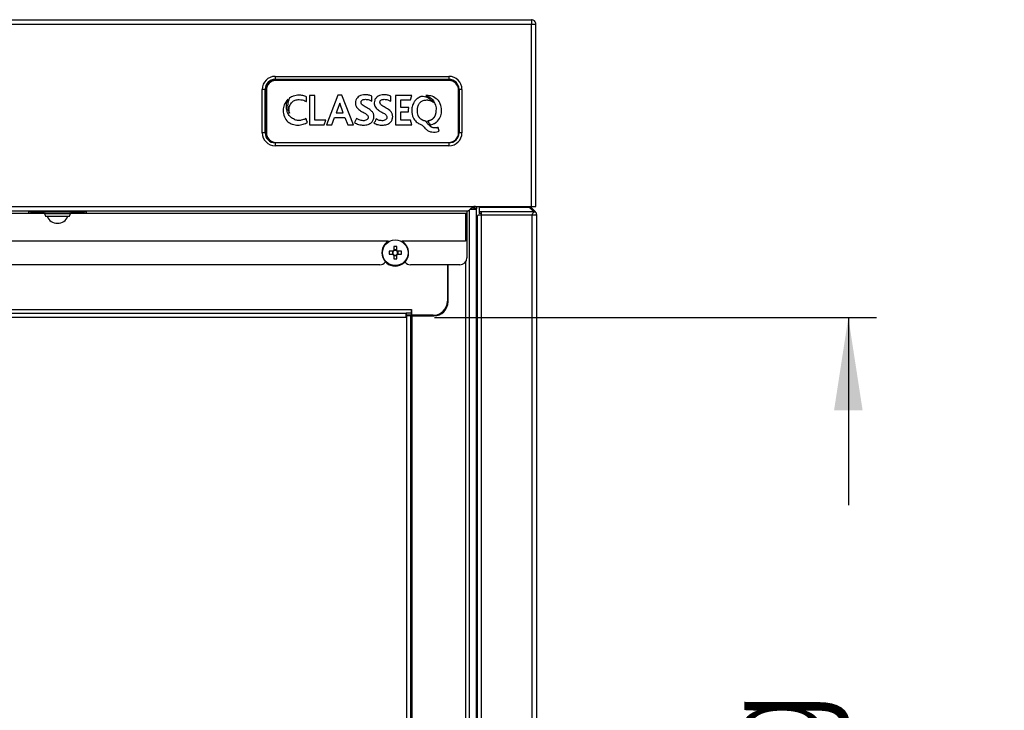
# Model space of a CAD drawing. Header units: millimetres. Extents: x 0 to 4200, y 0 to 2970.
# Tile 26 of 75: x 1885 to 2235, y 1149 to 1394. Entities that reach past the tile are written whole.
import ezdxf

# ---------------------------------------------------------------- set-up
doc = ezdxf.new("R2010")
doc.units = ezdxf.units.MM
doc.header["$LTSCALE"] = 10
doc.layers.add('DIMENSION', color=8, linetype='Continuous')
doc.styles.add('SLDTEXTSTYLE1', font='TXT', dxfattribs={"width": 0.75})
doc.dimstyles.new('SLDDIMSTYLE0', dxfattribs={"dimtxt": 35, "dimasz": 33.02, "dimexe": 0, "dimexo": 0.0625, "dimgap": 8.75, "dimtad": 0, "dimdec": 0, "dimrnd": 1e-09, "dimzin": 12, "dimdsep": 46, "dimtxsty": 'SLDTEXTSTYLE1', "dimsah": 1, "dimcen": 0.09, "dimadec": 0, "dimazin": 3, "dimtfac": 1, "dimtdec": 0, "dimtofl": 0, "dimtmove": 0, "dimatfit": 3, "dimfxl": 1, "dimfrac": 2, "dimtolj": 1, "dimtzin": 12, "dimarcsym": 0})

# ---------------------------------------------------------------- blocks, each defined once
blk = doc.blocks.new('_D')
at = {"layer": 'DIMENSION'}
for p, q in [((2032.74, 1288.35), (2189.84, 1288.35)), ((2179.84, 1288.35), (2179.84, 1221.59)), ((2179.84, 939.42), (2179.84, 1021.26)), ((2050.79, 939.42), (2189.84, 939.42))]:
    blk.add_line(p, q, dxfattribs=at)
for points in [[(2179.84, 1288.35), (2174.76, 1255.33), (2184.92, 1255.33)], [(2179.84, 939.42), (2184.92, 972.44), (2174.76, 972.44)]]:
    blk.add_solid(points, dxfattribs=at)
at = {"layer": 'DIMENSION', "char_height": 35, "attachment_point": 1, "rotation": 90, "style": 'SLDTEXTSTYLE1'}
for s, insert in [('Opening', (2134.72, 1021.26)), ('349', (2190.28, 1082.63))]:
    blk.add_mtext(s, dxfattribs=dict(at, insert=insert))

msp = doc.modelspace()

# ---------------------------------------------------------------- linework, layer by layer
at = {"color": 7, "linetype": 'Continuous', "lineweight": 25}
for p, q in [((1470.386, 1394.304), (2067.186, 1394.304)), ((1470.386, 1392.704), (2067.186, 1392.704)), ((2067.186, 1394.304), (2067.186, 1392.704)), ((2067.186, 1327.904), (2067.186, 1392.704)), ((2068.786, 1392.704), (2068.786, 1392.684)), ((2068.786, 1327.904), (2068.786, 1392.684)), ((1976.161, 1374.137), (2037.911, 1374.137)), ((1976.161, 1374.137), (1976.161, 1373.095)), ((1976.161, 1373.095), (2037.911, 1373.095)), ((1976.161, 1373.095), (1976.161, 1372.811)), ((2037.911, 1372.811), (1976.161, 1372.811)), ((2037.911, 1372.679), (1976.411, 1372.679)), ((2037.911, 1374.137), (2037.911, 1373.095)), ((2037.911, 1373.095), (2037.911, 1372.811)), ((1971.553, 1354.079), (1971.553, 1369.529)), ((1972.595, 1369.529), (1971.553, 1369.529)), ((1972.595, 1354.079), (1972.595, 1369.529)), ((1972.879, 1369.529), (1972.595, 1369.529)), ((1972.879, 1369.529), (1972.879, 1354.079)), ((1973.011, 1369.279), (1973.011, 1354.079)), ((2041.477, 1369.529), (2041.302, 1369.529)), ((2041.311, 1354.079), (2041.311, 1369.279)), ((2042.519, 1369.529), (2041.477, 1369.529)), ((2041.477, 1369.529), (2041.477, 1354.079)), ((2042.519, 1369.529), (2042.519, 1354.079)), ((1981.265, 1366.478), (1981.257, 1366.465)), ((1987.303, 1365.193), (1987.319, 1366.887)), ((1987.303, 1365.15), (1987.303, 1365.193)), ((1990.216, 1367.361), (1988.305, 1367.361)), ((1988.305, 1367.361), (1988.305, 1356.956)), ((1990.216, 1358.567), (1990.216, 1367.361)), ((1998.441, 1367.408), (1994.399, 1356.956)), ((1999.831, 1367.408), (1998.441, 1367.408)), ((2004.015, 1356.956), (1999.831, 1367.408)), ((2018.93, 1367.361), (2018.93, 1356.956)), ((2024.725, 1367.361), (2018.93, 1367.361)), ((2020.841, 1365.766), (2024.204, 1365.766)), ((2020.841, 1363.066), (2020.841, 1365.766)), ((2024.204, 1365.766), (2024.725, 1367.361)), ((2027.548, 1366.809), (2027.531, 1366.801)), ((2028.07, 1367.024), (2028.07, 1367.024)), ((1999.112, 1364.558), (1997.825, 1361.124)), ((2000.352, 1361.124), (1999.112, 1364.558)), ((2023.632, 1363.066), (2020.841, 1363.066)), ((2020.841, 1361.472), (2023.577, 1361.472)), ((2020.841, 1358.551), (2020.841, 1361.472)), ((1987.226, 1358.771), (1987.082, 1359.151)), ((1987.307, 1358.556), (1987.226, 1358.771)), ((1987.603, 1357.777), (1987.307, 1358.556)), ((1994.137, 1358.567), (1990.216, 1358.567)), ((1993.514, 1356.956), (1994.137, 1358.567)), ((1996.278, 1356.956), (1997.241, 1359.561)), ((1997.241, 1359.561), (2000.952, 1359.561)), ((1997.825, 1361.124), (2000.352, 1361.124)), ((2000.952, 1359.561), (2001.978, 1356.956)), ((2005.065, 1359.157), (2004.281, 1357.734)), ((2024.204, 1358.551), (2020.841, 1358.551)), ((2024.725, 1356.956), (2024.204, 1358.551)), ((2028.807, 1358.436), (2028.785, 1358.444)), ((1988.305, 1356.956), (1993.514, 1356.956)), ((1994.399, 1356.956), (1996.278, 1356.956)), ((2001.978, 1356.956), (2004.015, 1356.956)), ((2018.93, 1356.956), (2024.725, 1356.956)), ((2031.449, 1356.862), (2031.464, 1356.85)), ((2031.464, 1356.85), (2031.476, 1356.853)), ((2033.185, 1355.804), (2033.182, 1355.804)), ((2034.031, 1355.98), (2033.999, 1355.97)), ((2034.457, 1354.669), (2034.031, 1355.98)), ((1972.595, 1354.079), (1971.553, 1354.079)), ((1972.879, 1354.079), (1972.595, 1354.079)), ((2041.477, 1354.079), (2041.311, 1354.079)), ((2042.519, 1354.079), (2041.477, 1354.079)), ((1976.161, 1350.688), (1976.161, 1350.513)), ((1976.161, 1350.513), (1976.161, 1349.471)), ((2037.911, 1350.513), (1976.161, 1350.513)), ((2037.911, 1349.471), (1976.161, 1349.471)), ((1976.411, 1350.679), (2037.911, 1350.679)), ((2037.911, 1350.679), (2037.911, 1350.513)), ((2037.911, 1350.513), (2037.911, 1349.471)), ((1490.286, 1327.904), (2047.286, 1327.904)), ((1492.855, 1326.304), (2044.717, 1326.304)), ((1888.536, 1326.304), (1888.536, 1325.504)), ((1888.836, 1326.304), (1889.286, 1325.854)), ((1893.518, 1326.354), (1894.543, 1325.854)), ((1903.029, 1325.854), (1904.054, 1326.354)), ((1908.286, 1325.854), (1908.736, 1326.304)), ((1909.036, 1325.504), (1909.036, 1326.304)), ((2044.286, 1326.058), (2044.532, 1326.304)), ((2044.286, 1326.304), (2044.286, 1325.504)), ((2045.186, 906.058), (2045.186, 1326.624)), ((2045.499, 1326.958), (2047.356, 1326.958)), ((2046.836, 1327.354), (2045.954, 1327.354)), ((2045.986, 1326.958), (2045.986, 1327.354)), ((2046.786, 1327.354), (2046.786, 1326.958)), ((2046.836, 1327.354), (2046.836, 1327.823)), ((2046.886, 1327.758), (2047.686, 1327.758)), ((2046.886, 1327.758), (2046.886, 1327.183)), ((2046.886, 1327.183), (2047.686, 1327.183)), ((2047.286, 1327.904), (2067.186, 1327.904)), ((2047.686, 1327.904), (2047.686, 1327.758)), ((2047.686, 1327.758), (2047.686, 1327.183)), ((2047.686, 906.058), (2047.686, 1327.183)), ((2048.586, 1327.904), (2048.586, 1327.448)), ((2048.586, 1327.448), (2048.586, 1325.951)), ((2066.541, 1327.448), (2048.586, 1327.448)), ((2068.038, 1325.951), (2066.541, 1327.448)), ((2067.12, 1327.448), (2066.83, 1327.159)), ((2067.12, 1327.448), (2068.617, 1325.951)), ((2067.186, 1327.904), (2068.786, 1327.904)), ((1570.286, 1325.504), (1894.04, 1325.504)), ((1888.536, 1326.054), (1889.086, 1326.054)), ((1894.543, 1325.854), (1889.286, 1325.854)), ((1893.69, 1325.854), (1894.161, 1325.383)), ((1894.161, 1325.383), (1894.161, 1325.309)), ((1894.161, 1325.383), (1903.411, 1325.383)), ((1894.161, 1325.309), (1894.538, 1324.383)), ((1894.161, 1325.309), (1903.411, 1325.309)), ((1894.538, 1324.383), (1903.034, 1324.383)), ((1903.029, 1325.854), (1894.543, 1325.854)), ((1908.286, 1325.854), (1903.029, 1325.854)), ((1903.034, 1324.383), (1903.411, 1325.309)), ((1903.411, 1325.383), (1903.882, 1325.854)), ((1903.411, 1325.309), (1903.411, 1325.383)), ((1903.532, 1325.504), (2043.786, 1325.504)), ((1908.486, 1326.054), (1909.036, 1326.054)), ((2043.786, 1325.504), (2043.786, 1315.504)), ((2043.786, 1325.504), (2044.286, 1325.504)), ((2044.286, 1325.504), (2044.286, 1309.604)), ((2048.086, 603.558), (2048.086, 1324.575)), ((2049.386, 1324.82), (2048.467, 1324.82)), ((2049.386, 1325.951), (2048.586, 1325.951)), ((2048.586, 1325.951), (2048.586, 1325.386)), ((2049.386, 1325.386), (2048.586, 1325.386)), ((2049.386, 1325.951), (2049.386, 1324.82)), ((2068.038, 1325.951), (2049.386, 1325.951)), ((2049.386, 1324.82), (2049.386, 604.108)), ((2067.486, 1324.82), (2049.386, 1324.82)), ((2067.486, 604.108), (2067.486, 1324.82)), ((2068.038, 1325.951), (2068.617, 1325.951)), ((2069.086, 604.108), (2069.086, 1324.82)), ((2016.436, 1315.504), (1521.076, 1315.504)), ((2018.3, 1313.593), (2018.3, 1312.305)), ((2019.33, 1312.388), (2018.3, 1312.388)), ((2019.33, 1312.305), (2019.33, 1313.593)), ((2043.786, 1315.504), (2021.194, 1315.504)), ((2048.086, 1315.169), (2047.686, 1315.156)), ((2017.914, 1311.919), (2016.626, 1311.919)), ((2016.626, 1310.889), (2017.914, 1310.889)), ((2017.831, 1311.919), (2017.831, 1310.889)), ((2018.3, 1310.503), (2018.3, 1309.215)), ((2018.3, 1310.42), (2019.33, 1310.42)), ((2019.33, 1309.215), (2019.33, 1310.503)), ((2021.004, 1311.919), (2019.716, 1311.919)), ((2019.716, 1310.889), (2021.004, 1310.889)), ((2019.799, 1310.889), (2019.799, 1311.919)), ((2013.286, 1307.104), (1524.286, 1307.104)), ((2041.786, 1307.104), (2024.286, 1307.104)), ((2037.336, 1307.104), (2037.336, 1294.154)), ((2037.586, 1293.958), (2037.586, 1307.104)), ((2043.886, 1085.241), (2043.886, 1308.248)), ((1513.036, 1291.254), (2024.536, 1291.254)), ((2024.536, 1289.954), (2024.536, 1291.254)), ((2024.536, 1291.254), (2024.538, 1291.254)), ((2024.538, 1291.254), (2024.538, 1289.154)), ((1514.836, 1289.954), (2022.736, 1289.954)), ((2022.736, 1288.35), (1514.836, 1288.35)), ((2022.736, 1288.35), (2022.736, 1289.954)), ((2022.736, 1289.954), (2022.738, 1289.954)), ((2022.736, 1289.154), (2022.738, 1289.154)), ((2022.738, 1289.954), (2022.738, 1289.154)), ((2024.536, 1289.954), (2022.738, 1289.954)), ((2024.536, 1289.154), (2022.738, 1289.154)), ((2024.39, 1288.958), (2022.786, 1288.958)), ((2022.786, 1288.958), (2022.786, 939.419)), ((2024.39, 939.419), (2024.39, 1288.958)), ((2024.39, 1288.958), (2024.886, 1288.958)), ((2024.536, 1289.154), (2024.536, 1289.954)), ((2032.336, 1289.154), (2024.538, 1289.154)), ((2024.886, 1288.958), (2032.586, 1288.958)), ((2024.886, 939.419), (2024.886, 1288.958)), ((2028.986, 1289.154), (2028.986, 1288.958)), ((2030.586, 1288.958), (2030.586, 1289.154))]:
    msp.add_line(p, q, dxfattribs=at)
at = {"color": 7, "linetype": 'Continuous', "lineweight": 25, "flags": 128}
msp.add_lwpolyline([(2067.927, 1327.904), (2067.984, 1327.902), (2068.041, 1327.904)], dxfattribs=at)
at = {"color": 7, "linetype": 'Continuous', "lineweight": 25}
msp.add_circle((2018.815, 1311.404), 4.556, dxfattribs=at)
for centre, radius, start, end in [((1976.161, 1369.529), 4.608, 90, 180), ((1976.161, 1369.529), 3.566, 90, 180), ((1976.161, 1369.529), 3.282, 90, 180), ((1976.411, 1369.279), 3.4, 90, 180), ((2037.911, 1369.529), 4.608, 0, 90), ((2037.911, 1369.529), 3.566, 0, 90), ((2037.911, 1369.529), 3.282, 26.2132, 90), ((2037.911, 1369.279), 3.4, 0, 90), ((2029.716, 1361.075), 2.79, 243.92276, 244.61157), ((2029.883, 1361.477), 3.226, 250.49866, 255.88649), ((2029.976, 1361.967), 3.725, 261.53577, 266.70079), ((2033.398, 1360.674), 0.281, 163.93106, 165.27436), ((2032.85, 1359.591), 3.801, 281.47232, 284.58779), ((1976.161, 1354.079), 4.608, 180, 270), ((1976.161, 1354.079), 3.566, 180, 270), ((1976.161, 1354.079), 3.282, 180, 243.79533), ((1976.411, 1354.079), 3.4, 180, 270), ((2037.911, 1354.079), 4.608, 270, 0), ((2037.911, 1354.079), 3.566, 270, 0), ((2037.911, 1354.079), 3.4, 270, 0), ((2067.686, 1328.014), 0.8, 180, 225), ((1898.786, 1325.883), 4, 202.02431, 337.97569), ((2018.815, 1311.404), 4.75, 120.32698, 0), ((2018.815, 1311.404), 1.038, 119.74942, 150.25058), ((2018.815, 1295.993), 17.608, 88.32395, 91.67605), ((2018.815, 1311.404), 0.851, 52.7589, 127.2411), ((2018.815, 1311.404), 1.038, 29.74942, 60.25058), ((2018.815, 1311.404), 4.75, 0, 59.67302), ((2034.226, 1311.404), 17.608, 178.32395, 181.67605), ((2018.815, 1311.404), 1.038, 209.74942, 240.25058), ((2018.815, 1311.404), 0.851, 142.7589, 217.2411), ((2018.815, 1311.404), 0.851, 127.2411, 142.7589), ((2018.815, 1311.404), 0.851, 217.2411, 232.7589), ((2018.815, 1311.404), 0.851, 232.7589, 307.2411), ((2018.815, 1326.815), 17.608, 268.32395, 271.67605), ((2018.815, 1311.404), 0.851, 37.2411, 52.7589), ((2018.815, 1311.404), 1.038, 299.74942, 330.25058), ((2018.815, 1311.404), 0.851, 307.2411, 322.7589), ((2018.815, 1311.404), 0.851, 322.7589, 37.2411), ((2003.404, 1311.404), 17.608, 358.32395, 1.67605), ((2041.786, 1309.604), 2.5, 270, 0), ((2013.286, 1309.604), 2.5, 270, 325.03244), ((2024.286, 1309.604), 2.5, 215.95176, 270), ((2032.336, 1294.154), 5, 270, 0), ((2032.586, 1293.958), 5, 270, 360)]:
    msp.add_arc(centre, radius, start, end, dxfattribs=at)
msp.add_ellipse((2067.672, 1328.014), major_axis=(1.6, 0), ratio=0.5, start_param=3.1415874, end_param=3.9269908, dxfattribs=at)
for points in [[(2068.786, 1392.704), (2068.762, 1392.914), (2068.714, 1393.333), (2068.344, 1393.862), (2067.815, 1394.232), (2067.396, 1394.28), (2067.186, 1394.304)], [(2067.186, 1392.704), (2067.396, 1392.702), (2067.815, 1392.699), (2068.344, 1392.694), (2068.714, 1392.689), (2068.762, 1392.686), (2068.786, 1392.684)], [(2048.467, 1324.82), (2048.41, 1324.8), (2048.296, 1324.759), (2048.178, 1324.697), (2048.1, 1324.636), (2048.091, 1324.595), (2048.086, 1324.575)], [(2067.486, 1324.82), (2067.578, 1325.032), (2067.762, 1325.456), (2067.946, 1325.786), (2068.038, 1325.951)], [(2069.086, 1324.82), (2069.062, 1324.82), (2069.014, 1324.82), (2068.644, 1324.82), (2068.115, 1324.82), (2067.696, 1324.82), (2067.486, 1324.82)], [(2069.086, 1324.82), (2069.064, 1325.032), (2069.021, 1325.456), (2068.752, 1325.786), (2068.617, 1325.951)]]:
    msp.add_open_spline(points, degree=3, dxfattribs=at)
for points, knots in [([(1980.635, 1365.982), (1980.113, 1365.35), (1979.163, 1364.2), (1979.039, 1362.722), (1978.983, 1362.056)], [0, 0, 0, 0, 0.5491279, 1, 1, 1, 1]), ([(1980.125, 1363.615), (1980.152, 1364.083), (1980.2, 1364.901), (1980.505, 1365.658), (1980.635, 1365.982)], [0, 0, 0, 0, 0.5724461, 1, 1, 1, 1]), ([(1981.257, 1366.465), (1981.039, 1365.988), (1980.645, 1365.125), (1980.598, 1364.18), (1980.577, 1363.758)], [0, 0, 0, 0, 0.5526565, 1, 1, 1, 1]), ([(1981.051, 1362.182), (1981.101, 1362.716), (1981.199, 1363.76), (1982.047, 1365.018), (1983.279, 1365.777), (1984.182, 1365.852), (1984.666, 1365.892)], [0, 0, 0, 0, 0.2740232, 0.5365334, 0.7518377, 1, 1, 1, 1]), ([(1984.619, 1367.456), (1983.923, 1367.405), (1982.728, 1367.319), (1981.696, 1366.726), (1981.265, 1366.478)], [0, 0, 0, 0, 0.58281626, 1, 1, 1, 1]), ([(1987.319, 1366.887), (1986.88, 1367.064), (1986.013, 1367.413), (1985.079, 1367.441), (1984.619, 1367.456)], [0, 0, 0, 0, 0.50666258, 1, 1, 1, 1]), ([(1984.666, 1365.892), (1985.065, 1365.871), (1985.78, 1365.833), (1986.442, 1365.566), (1986.736, 1365.448)], [0, 0, 0, 0, 0.5570477, 1, 1, 1, 1]), ([(1986.736, 1365.448), (1986.843, 1365.397), (1987.036, 1365.306), (1987.22, 1365.199), (1987.303, 1365.15)], [0, 0, 0, 0, 0.5515113, 1, 1, 1, 1]), ([(2008.103, 1367.568), (2007.722, 1367.546), (2007.01, 1367.504), (2006.056, 1367.126), (2005.298, 1366.524), (2004.764, 1365.681), (2004.698, 1365.011), (2004.665, 1364.674)], [0, 0, 0, 0, 0.22714871, 0.42420615, 0.60190685, 0.80001351, 1, 1, 1, 1]), ([(2006.68, 1364.914), (2006.692, 1365.037), (2006.715, 1365.275), (2006.925, 1365.58), (2007.248, 1365.81), (2007.686, 1365.959), (2008.021, 1365.976), (2008.199, 1365.985)], [0, 0, 0, 0, 0.176067, 0.3416951, 0.5156172, 0.74374, 1, 1, 1, 1]), ([(2011.237, 1359.797), (2011.203, 1360.167), (2011.138, 1360.865), (2010.373, 1362.017), (2009.005, 1362.871), (2007.675, 1363.493), (2006.813, 1364.213), (2006.723, 1364.686), (2006.68, 1364.914)], [0, 0, 0, 0, 0.1520308, 0.2869512, 0.5557071, 0.8056527, 0.9066569, 1, 1, 1, 1]), ([(2010.515, 1367.143), (2010.133, 1367.275), (2009.352, 1367.546), (2008.525, 1367.561), (2008.103, 1367.568)], [0, 0, 0, 0, 0.4891335, 1, 1, 1, 1]), ([(2008.199, 1365.985), (2008.645, 1365.949), (2009.464, 1365.882), (2010.189, 1365.5), (2010.518, 1365.327)], [0, 0, 0, 0, 0.5451187, 1, 1, 1, 1]), ([(2010.518, 1365.327), (2010.517, 1365.756), (2010.516, 1366.362), (2010.515, 1366.967), (2010.515, 1367.143)], [0, 0, 0, 0, 0.7097857, 1, 1, 1, 1]), ([(2014.766, 1367.568), (2014.386, 1367.545), (2013.677, 1367.501), (2012.727, 1367.122), (2011.972, 1366.52), (2011.44, 1365.679), (2011.375, 1365.01), (2011.341, 1364.674)], [0, 0, 0, 0, 0.2269474, 0.423944, 0.6016739, 0.7998789, 1, 1, 1, 1]), ([(2013.356, 1364.914), (2013.368, 1365.037), (2013.392, 1365.275), (2013.602, 1365.58), (2013.925, 1365.81), (2014.363, 1365.959), (2014.698, 1365.976), (2014.875, 1365.985)], [0, 0, 0, 0, 0.176067, 0.3416951, 0.5156172, 0.74374, 1, 1, 1, 1]), ([(2017.914, 1359.797), (2017.879, 1360.167), (2017.814, 1360.865), (2017.05, 1362.017), (2015.682, 1362.871), (2014.351, 1363.493), (2013.489, 1364.213), (2013.4, 1364.686), (2013.356, 1364.914)], [0, 0, 0, 0, 0.1520308, 0.2869512, 0.5557071, 0.8056527, 0.9066569, 1, 1, 1, 1]), ([(2014.779, 1367.568), (2014.777, 1367.568), (2014.772, 1367.568), (2014.768, 1367.568), (2014.766, 1367.568)], [0, 0, 0, 0, 0.55995557, 1, 1, 1, 1]), ([(2017.215, 1367.133), (2016.83, 1367.268), (2016.042, 1367.545), (2015.207, 1367.561), (2014.779, 1367.568)], [0, 0, 0, 0, 0.4887867, 1, 1, 1, 1]), ([(2014.875, 1365.985), (2015.322, 1365.949), (2016.14, 1365.882), (2016.865, 1365.5), (2017.195, 1365.327)], [0, 0, 0, 0, 0.545121, 1, 1, 1, 1]), ([(2017.195, 1365.327), (2017.201, 1365.777), (2017.209, 1366.379), (2017.214, 1366.981), (2017.215, 1367.133)], [0, 0, 0, 0, 0.7488385, 1, 1, 1, 1]), ([(2025.472, 1364.926), (2025.218, 1364.41), (2024.751, 1363.463), (2024.694, 1362.411), (2024.668, 1361.932)], [0, 0, 0, 0, 0.5451681, 1, 1, 1, 1]), ([(2025.534, 1365.027), (2025.522, 1365.008), (2025.501, 1364.975), (2025.481, 1364.941), (2025.472, 1364.926)], [0, 0, 0, 0, 0.5597209, 1, 1, 1, 1]), ([(2026.168, 1365.832), (2026.039, 1365.691), (2025.808, 1365.438), (2025.618, 1365.153), (2025.534, 1365.027)], [0, 0, 0, 0, 0.5584751, 1, 1, 1, 1]), ([(2026.568, 1366.193), (2026.491, 1366.129), (2026.352, 1366.014), (2026.224, 1365.887), (2026.168, 1365.832)], [0, 0, 0, 0, 0.560451, 1, 1, 1, 1]), ([(2026.64, 1366.246), (2026.626, 1366.237), (2026.602, 1366.219), (2026.579, 1366.201), (2026.568, 1366.193)], [0, 0, 0, 0, 0.5602925, 1, 1, 1, 1]), ([(2027.025, 1366.52), (2026.951, 1366.471), (2026.819, 1366.384), (2026.694, 1366.288), (2026.64, 1366.246)], [0, 0, 0, 0, 0.56106536, 1, 1, 1, 1]), ([(2026.673, 1361.979), (2026.696, 1362.389), (2026.74, 1363.158), (2027.142, 1364.2), (2027.809, 1365.048), (2028.793, 1365.649), (2029.581, 1365.718), (2029.989, 1365.753)], [0, 0, 0, 0, 0.2172611, 0.4082814, 0.5832462, 0.7846511, 1, 1, 1, 1]), ([(2027.07, 1366.547), (2027.061, 1366.542), (2027.046, 1366.533), (2027.031, 1366.524), (2027.025, 1366.52)], [0, 0, 0, 0, 0.5605998, 1, 1, 1, 1]), ([(2027.531, 1366.801), (2027.443, 1366.756), (2027.286, 1366.678), (2027.136, 1366.587), (2027.07, 1366.547)], [0, 0, 0, 0, 0.5618879, 1, 1, 1, 1]), ([(2028.06, 1367.02), (2027.962, 1366.984), (2027.789, 1366.92), (2027.621, 1366.843), (2027.548, 1366.809)], [0, 0, 0, 0, 0.5626445, 1, 1, 1, 1]), ([(2028.07, 1367.024), (2028.068, 1367.024), (2028.064, 1367.022), (2028.061, 1367.021), (2028.06, 1367.02)], [0, 0, 0, 0, 0.5613076, 1, 1, 1, 1]), ([(2028.728, 1366.966), (2028.605, 1366.982), (2028.386, 1367.01), (2028.166, 1367.02), (2028.07, 1367.024)], [0, 0, 0, 0, 0.5649058, 1, 1, 1, 1]), ([(2032.338, 1364.933), (2031.801, 1365.483), (2030.792, 1366.517), (2029.386, 1366.823), (2028.728, 1366.966)], [0, 0, 0, 0, 0.5325113, 1, 1, 1, 1]), ([(2029.989, 1367.348), (2029.922, 1367.346), (2029.802, 1367.343), (2029.683, 1367.335), (2029.631, 1367.331)], [0, 0, 0, 0, 0.5625018, 1, 1, 1, 1]), ([(2029.631, 1367.331), (2030.255, 1367.101), (2031.335, 1366.703), (2032.093, 1365.844), (2032.413, 1365.481)], [0, 0, 0, 0, 0.5767172, 1, 1, 1, 1]), ([(2033.857, 1365.864), (2033.245, 1366.33), (2032.096, 1367.205), (2030.66, 1367.302), (2029.989, 1367.348)], [0, 0, 0, 0, 0.5325158, 1, 1, 1, 1]), ([(2029.989, 1365.753), (2030.076, 1365.751), (2030.231, 1365.747), (2030.385, 1365.729), (2030.453, 1365.721)], [0, 0, 0, 0, 0.55995738, 1, 1, 1, 1]), ([(2030.453, 1365.721), (2030.689, 1365.678), (2031.025, 1365.618), (2031.341, 1365.494), (2031.436, 1365.457)], [0, 0, 0, 0, 0.7027357, 1, 1, 1, 1]), ([(2031.436, 1365.457), (2031.63, 1365.364), (2031.969, 1365.202), (2032.261, 1364.965), (2032.385, 1364.863)], [0, 0, 0, 0, 0.5720572, 1, 1, 1, 1]), ([(2032.385, 1364.863), (2032.377, 1364.876), (2032.361, 1364.9), (2032.345, 1364.923), (2032.338, 1364.933)], [0, 0, 0, 0, 0.5598994, 1, 1, 1, 1]), ([(2032.413, 1365.481), (2032.774, 1364.801), (2033.442, 1363.541), (2033.316, 1362.127), (2033.258, 1361.476)], [0, 0, 0, 0, 0.5395102, 1, 1, 1, 1]), ([(2035.294, 1362.027), (2035.227, 1362.851), (2035.112, 1364.279), (2034.23, 1365.393), (2033.857, 1365.864)], [0, 0, 0, 0, 0.5771416, 1, 1, 1, 1]), ([(1978.983, 1362.056), (1979.06, 1361.268), (1979.208, 1359.745), (1980.508, 1357.971), (1982.28, 1356.954), (1983.55, 1356.852), (1984.224, 1356.798)], [0, 0, 0, 0, 0.2819368, 0.5445386, 0.7583682, 1, 1, 1, 1]), ([(1982.98, 1358.791), (1982.516, 1359.059), (1981.59, 1359.595), (1980.704, 1360.853), (1980.205, 1362.222), (1980.153, 1363.139), (1980.125, 1363.615)], [0, 0, 0, 0, 0.2689807, 0.5370089, 0.7591057, 1, 1, 1, 1]), ([(1980.577, 1363.758), (1980.607, 1363.224), (1980.659, 1362.295), (1981.03, 1361.445), (1981.189, 1361.082)], [0, 0, 0, 0, 0.5737202, 1, 1, 1, 1]), ([(1981.189, 1361.082), (1981.145, 1361.282), (1981.066, 1361.645), (1981.056, 1362.015), (1981.051, 1362.182)], [0, 0, 0, 0, 0.5503658, 1, 1, 1, 1]), ([(2004.665, 1364.674), (2004.701, 1364.262), (2004.762, 1363.565), (2005.181, 1363.013), (2005.353, 1362.787)], [0, 0, 0, 0, 0.591237, 1, 1, 1, 1]), ([(2005.353, 1362.787), (2005.72, 1362.469), (2006.451, 1361.836), (2007.701, 1361.254), (2008.627, 1360.713), (2009.124, 1360.102), (2009.168, 1359.749), (2009.19, 1359.573)], [0, 0, 0, 0, 0.2808736, 0.5584266, 0.7975188, 0.8987866, 1, 1, 1, 1]), ([(2011.341, 1364.674), (2011.377, 1364.262), (2011.438, 1363.565), (2011.858, 1363.013), (2012.029, 1362.787)], [0, 0, 0, 0, 0.5912876, 1, 1, 1, 1]), ([(2012.029, 1362.787), (2012.397, 1362.469), (2013.127, 1361.836), (2014.378, 1361.254), (2015.303, 1360.713), (2015.8, 1360.102), (2015.845, 1359.749), (2015.867, 1359.573)], [0, 0, 0, 0, 0.2808658, 0.5584088, 0.7974964, 0.8987698, 1, 1, 1, 1]), ([(2023.551, 1362.04), (2023.556, 1362.234), (2023.565, 1362.577), (2023.612, 1362.917), (2023.632, 1363.066)], [0, 0, 0, 0, 0.5635753, 1, 1, 1, 1]), ([(2023.577, 1361.472), (2023.569, 1361.577), (2023.555, 1361.766), (2023.552, 1361.956), (2023.551, 1362.04)], [0, 0, 0, 0, 0.5572536, 1, 1, 1, 1]), ([(2024.668, 1361.932), (2024.752, 1361.07), (2024.898, 1359.572), (2025.878, 1358.447), (2026.294, 1357.969)], [0, 0, 0, 0, 0.5750127, 1, 1, 1, 1]), ([(2026.976, 1360.256), (2026.877, 1360.571), (2026.698, 1361.132), (2026.681, 1361.72), (2026.673, 1361.979)], [0, 0, 0, 0, 0.5596324, 1, 1, 1, 1]), ([(2033.258, 1361.476), (2033.248, 1361.404), (2033.229, 1361.28), (2033.209, 1361.156), (2033.201, 1361.104)], [0, 0, 0, 0, 0.57764454, 1, 1, 1, 1]), ([(2033.825, 1358.191), (2034.294, 1358.811), (2035.157, 1359.953), (2035.251, 1361.376), (2035.294, 1362.027)], [0, 0, 0, 0, 0.5425455, 1, 1, 1, 1]), ([(1983.145, 1358.717), (1983.114, 1358.731), (1983.059, 1358.754), (1983.004, 1358.78), (1982.98, 1358.791)], [0, 0, 0, 0, 0.560886, 1, 1, 1, 1]), ([(1984.524, 1358.456), (1984.252, 1358.469), (1983.779, 1358.492), (1983.334, 1358.65), (1983.145, 1358.717)], [0, 0, 0, 0, 0.57672977, 1, 1, 1, 1]), ([(1984.224, 1356.798), (1984.864, 1356.85), (1986.06, 1356.946), (1987.113, 1357.513), (1987.603, 1357.777)], [0, 0, 0, 0, 0.5353879, 1, 1, 1, 1]), ([(1985.418, 1358.541), (1985.254, 1358.515), (1984.958, 1358.466), (1984.658, 1358.459), (1984.524, 1358.456)], [0, 0, 0, 0, 0.5521668, 1, 1, 1, 1]), ([(1987.082, 1359.151), (1986.783, 1359.001), (1986.251, 1358.735), (1985.672, 1358.601), (1985.418, 1358.541)], [0, 0, 0, 0, 0.5609104, 1, 1, 1, 1]), ([(2004.281, 1357.734), (2004.778, 1357.453), (2005.786, 1356.884), (2006.942, 1356.811), (2007.527, 1356.775)], [0, 0, 0, 0, 0.4932277, 1, 1, 1, 1]), ([(2007.447, 1358.358), (2006.935, 1358.417), (2006.079, 1358.516), (2005.355, 1358.973), (2005.065, 1359.157)], [0, 0, 0, 0, 0.5981623, 1, 1, 1, 1]), ([(2009.19, 1359.573), (2009.183, 1359.47), (2009.169, 1359.273), (2009.005, 1358.92), (2008.628, 1358.596), (2008.061, 1358.394), (2007.654, 1358.37), (2007.447, 1358.358)], [0, 0, 0, 0, 0.13010814, 0.24913688, 0.48405551, 0.73771172, 1, 1, 1, 1]), ([(2007.527, 1356.775), (2008.077, 1356.82), (2009.115, 1356.906), (2010.357, 1357.637), (2011.114, 1358.662), (2011.195, 1359.412), (2011.237, 1359.797)], [0, 0, 0, 0, 0.30761688, 0.58140202, 0.78539946, 1, 1, 1, 1]), ([(2011.989, 1358.996), (2011.903, 1358.695), (2011.75, 1358.16), (2011.38, 1357.748), (2011.218, 1357.568)], [0, 0, 0, 0, 0.5635678, 1, 1, 1, 1]), ([(2014.124, 1358.358), (2013.676, 1358.402), (2012.92, 1358.478), (2012.259, 1358.846), (2011.989, 1358.996)], [0, 0, 0, 0, 0.5912831, 1, 1, 1, 1]), ([(2015.867, 1359.573), (2015.859, 1359.47), (2015.845, 1359.273), (2015.681, 1358.92), (2015.305, 1358.596), (2014.738, 1358.394), (2014.331, 1358.37), (2014.124, 1358.358)], [0, 0, 0, 0, 0.1301107, 0.2491326, 0.4840335, 0.7376908, 1, 1, 1, 1]), ([(2014.204, 1356.775), (2014.753, 1356.82), (2015.792, 1356.906), (2017.033, 1357.637), (2017.79, 1358.662), (2017.872, 1359.412), (2017.914, 1359.797)], [0, 0, 0, 0, 0.3076156, 0.5814008, 0.785399, 1, 1, 1, 1]), ([(2026.294, 1357.969), (2026.645, 1357.692), (2027.284, 1357.186), (2028.059, 1356.942), (2028.41, 1356.832)], [0, 0, 0, 0, 0.548371, 1, 1, 1, 1]), ([(2027.031, 1360.117), (2027.021, 1360.143), (2027.002, 1360.189), (2026.984, 1360.236), (2026.976, 1360.256)], [0, 0, 0, 0, 0.5582022, 1, 1, 1, 1]), ([(2027.123, 1359.931), (2027.105, 1359.965), (2027.073, 1360.027), (2027.044, 1360.09), (2027.031, 1360.117)], [0, 0, 0, 0, 0.5574043, 1, 1, 1, 1]), ([(2027.181, 1359.817), (2027.17, 1359.838), (2027.15, 1359.876), (2027.131, 1359.914), (2027.123, 1359.931)], [0, 0, 0, 0, 0.5587012, 1, 1, 1, 1]), ([(2027.295, 1359.632), (2027.273, 1359.666), (2027.233, 1359.727), (2027.197, 1359.79), (2027.181, 1359.817)], [0, 0, 0, 0, 0.55777506, 1, 1, 1, 1]), ([(2027.353, 1359.542), (2027.342, 1359.559), (2027.323, 1359.589), (2027.303, 1359.619), (2027.295, 1359.632)], [0, 0, 0, 0, 0.5589913, 1, 1, 1, 1]), ([(2027.491, 1359.362), (2027.465, 1359.395), (2027.417, 1359.454), (2027.373, 1359.515), (2027.353, 1359.542)], [0, 0, 0, 0, 0.5581918, 1, 1, 1, 1]), ([(2027.548, 1359.293), (2027.537, 1359.306), (2027.518, 1359.328), (2027.5, 1359.352), (2027.491, 1359.362)], [0, 0, 0, 0, 0.5595374, 1, 1, 1, 1]), ([(2027.71, 1359.12), (2027.679, 1359.152), (2027.623, 1359.207), (2027.571, 1359.267), (2027.548, 1359.293)], [0, 0, 0, 0, 0.5587108, 1, 1, 1, 1]), ([(2027.763, 1359.069), (2027.753, 1359.078), (2027.735, 1359.095), (2027.718, 1359.113), (2027.71, 1359.12)], [0, 0, 0, 0, 0.5597184, 1, 1, 1, 1]), ([(2027.951, 1358.907), (2027.915, 1358.936), (2027.85, 1358.988), (2027.789, 1359.044), (2027.763, 1359.069)], [0, 0, 0, 0, 0.5593782, 1, 1, 1, 1]), ([(2027.997, 1358.871), (2027.988, 1358.878), (2027.973, 1358.89), (2027.958, 1358.902), (2027.951, 1358.907)], [0, 0, 0, 0, 0.55999687, 1, 1, 1, 1]), ([(2028.211, 1358.723), (2028.17, 1358.75), (2028.097, 1358.796), (2028.027, 1358.848), (2027.997, 1358.871)], [0, 0, 0, 0, 0.5601435, 1, 1, 1, 1]), ([(2028.249, 1358.699), (2028.242, 1358.704), (2028.229, 1358.712), (2028.217, 1358.72), (2028.211, 1358.723)], [0, 0, 0, 0, 0.55998742, 1, 1, 1, 1]), ([(2028.49, 1358.569), (2028.444, 1358.592), (2028.362, 1358.633), (2028.284, 1358.679), (2028.249, 1358.699)], [0, 0, 0, 0, 0.5610001, 1, 1, 1, 1]), ([(2028.785, 1358.444), (2028.735, 1358.463), (2028.645, 1358.497), (2028.558, 1358.537), (2028.52, 1358.554)], [0, 0, 0, 0, 0.56174505, 1, 1, 1, 1]), ([(2029.428, 1358.283), (2029.365, 1358.293), (2029.254, 1358.311), (2029.145, 1358.337), (2029.097, 1358.349)], [0, 0, 0, 0, 0.5600076, 1, 1, 1, 1]), ([(2030.711, 1356.852), (2030.51, 1357.1), (2030.153, 1357.538), (2029.88, 1358.033), (2029.762, 1358.248)], [0, 0, 0, 0, 0.5649413, 1, 1, 1, 1]), ([(2030.356, 1358.257), (2030.351, 1358.256), (2030.343, 1358.255), (2030.335, 1358.254), (2030.331, 1358.254)], [0, 0, 0, 0, 0.5592519, 1, 1, 1, 1]), ([(2030.331, 1358.254), (2030.458, 1358.04), (2030.677, 1357.673), (2030.95, 1357.344), (2031.065, 1357.207)], [0, 0, 0, 0, 0.5805815, 1, 1, 1, 1]), ([(2030.647, 1358.297), (2030.593, 1358.288), (2030.497, 1358.272), (2030.399, 1358.262), (2030.356, 1358.257)], [0, 0, 0, 0, 0.556793, 1, 1, 1, 1]), ([(2030.715, 1358.312), (2030.702, 1358.309), (2030.68, 1358.304), (2030.657, 1358.299), (2030.647, 1358.297)], [0, 0, 0, 0, 0.5590099, 1, 1, 1, 1]), ([(2030.95, 1358.367), (2030.906, 1358.356), (2030.828, 1358.335), (2030.75, 1358.319), (2030.715, 1358.312)], [0, 0, 0, 0, 0.5577508, 1, 1, 1, 1]), ([(2031.052, 1358.401), (2031.033, 1358.394), (2030.999, 1358.383), (2030.965, 1358.372), (2030.95, 1358.367)], [0, 0, 0, 0, 0.559088, 1, 1, 1, 1]), ([(2031.238, 1358.464), (2031.203, 1358.451), (2031.142, 1358.429), (2031.079, 1358.41), (2031.052, 1358.401)], [0, 0, 0, 0, 0.55860957, 1, 1, 1, 1]), ([(2031.365, 1358.521), (2031.342, 1358.51), (2031.3, 1358.49), (2031.257, 1358.472), (2031.238, 1358.464)], [0, 0, 0, 0, 0.559265, 1, 1, 1, 1]), ([(2031.51, 1358.586), (2031.483, 1358.574), (2031.435, 1358.551), (2031.387, 1358.53), (2031.365, 1358.521)], [0, 0, 0, 0, 0.5592913, 1, 1, 1, 1]), ([(2031.656, 1358.67), (2031.629, 1358.654), (2031.581, 1358.625), (2031.532, 1358.598), (2031.51, 1358.586)], [0, 0, 0, 0, 0.5595636, 1, 1, 1, 1]), ([(2031.765, 1358.734), (2031.745, 1358.722), (2031.709, 1358.7), (2031.672, 1358.679), (2031.656, 1358.67)], [0, 0, 0, 0, 0.5596117, 1, 1, 1, 1]), ([(2031.925, 1358.848), (2031.896, 1358.826), (2031.844, 1358.787), (2031.789, 1358.75), (2031.765, 1358.734)], [0, 0, 0, 0, 0.5600604, 1, 1, 1, 1]), ([(2032.004, 1358.905), (2031.989, 1358.895), (2031.963, 1358.875), (2031.937, 1358.856), (2031.925, 1358.848)], [0, 0, 0, 0, 0.5600341, 1, 1, 1, 1]), ([(2032.171, 1359.053), (2032.14, 1359.024), (2032.086, 1358.974), (2032.029, 1358.926), (2032.004, 1358.905)], [0, 0, 0, 0, 0.5606643, 1, 1, 1, 1]), ([(2032.224, 1359.101), (2032.214, 1359.092), (2032.197, 1359.076), (2032.179, 1359.06), (2032.171, 1359.053)], [0, 0, 0, 0, 0.5601558, 1, 1, 1, 1]), ([(2032.392, 1359.282), (2032.361, 1359.247), (2032.307, 1359.185), (2032.249, 1359.127), (2032.224, 1359.101)], [0, 0, 0, 0, 0.5614529, 1, 1, 1, 1]), ([(2032.426, 1359.32), (2032.42, 1359.313), (2032.408, 1359.3), (2032.397, 1359.287), (2032.392, 1359.282)], [0, 0, 0, 0, 0.5600859, 1, 1, 1, 1]), ([(2032.589, 1359.534), (2032.559, 1359.493), (2032.507, 1359.42), (2032.451, 1359.35), (2032.426, 1359.32)], [0, 0, 0, 0, 0.562179, 1, 1, 1, 1]), ([(2032.608, 1359.561), (2032.605, 1359.556), (2032.598, 1359.547), (2032.591, 1359.538), (2032.589, 1359.534)], [0, 0, 0, 0, 0.5601885, 1, 1, 1, 1]), ([(2032.76, 1359.808), (2032.733, 1359.761), (2032.685, 1359.677), (2032.632, 1359.597), (2032.608, 1359.561)], [0, 0, 0, 0, 0.5629136, 1, 1, 1, 1]), ([(2032.771, 1359.826), (2032.769, 1359.823), (2032.765, 1359.817), (2032.762, 1359.811), (2032.76, 1359.808)], [0, 0, 0, 0, 0.5594108, 1, 1, 1, 1]), ([(2032.908, 1360.103), (2032.884, 1360.05), (2032.841, 1359.956), (2032.792, 1359.865), (2032.771, 1359.826)], [0, 0, 0, 0, 0.5636006, 1, 1, 1, 1]), ([(2032.912, 1360.112), (2032.911, 1360.11), (2032.91, 1360.107), (2032.908, 1360.104), (2032.908, 1360.103)], [0, 0, 0, 0, 0.5595939, 1, 1, 1, 1]), ([(2033.029, 1360.415), (2033.009, 1360.357), (2032.973, 1360.255), (2032.931, 1360.156), (2032.912, 1360.112)], [0, 0, 0, 0, 0.5642036, 1, 1, 1, 1]), ([(2033.032, 1360.421), (2033.031, 1360.42), (2033.03, 1360.418), (2033.03, 1360.416), (2033.029, 1360.415)], [0, 0, 0, 0, 0.55823933, 1, 1, 1, 1]), ([(2033.126, 1360.745), (2033.11, 1360.684), (2033.082, 1360.575), (2033.047, 1360.468), (2033.032, 1360.421)], [0, 0, 0, 0, 0.5646385, 1, 1, 1, 1]), ([(2033.112, 1357.598), (2033.141, 1357.618), (2033.193, 1357.654), (2033.244, 1357.692), (2033.266, 1357.709)], [0, 0, 0, 0, 0.5601692, 1, 1, 1, 1]), ([(2033.199, 1361.093), (2033.187, 1361.028), (2033.167, 1360.914), (2033.14, 1360.801), (2033.128, 1360.752)], [0, 0, 0, 0, 0.5649326, 1, 1, 1, 1]), ([(2033.201, 1361.104), (2033.2, 1361.102), (2033.2, 1361.098), (2033.199, 1361.095), (2033.199, 1361.093)], [0, 0, 0, 0, 0.5599067, 1, 1, 1, 1]), ([(2033.266, 1357.709), (2033.299, 1357.734), (2033.357, 1357.778), (2033.414, 1357.825), (2033.439, 1357.845)], [0, 0, 0, 0, 0.5600599, 1, 1, 1, 1]), ([(2033.439, 1357.845), (2033.46, 1357.862), (2033.498, 1357.892), (2033.535, 1357.923), (2033.551, 1357.937)], [0, 0, 0, 0, 0.5600782, 1, 1, 1, 1]), ([(2033.551, 1357.937), (2033.604, 1357.983), (2033.697, 1358.065), (2033.786, 1358.152), (2033.825, 1358.191)], [0, 0, 0, 0, 0.5596712, 1, 1, 1, 1]), ([(2011.218, 1357.568), (2011.69, 1357.332), (2012.63, 1356.862), (2013.68, 1356.804), (2014.204, 1356.775)], [0, 0, 0, 0, 0.5013486, 1, 1, 1, 1]), ([(2028.41, 1356.832), (2028.689, 1356.467), (2029.243, 1355.741), (2030.226, 1354.924), (2031.31, 1354.398), (2032.044, 1354.338), (2032.42, 1354.306)], [0, 0, 0, 0, 0.2791749, 0.5551385, 0.7717363, 1, 1, 1, 1]), ([(2031.272, 1356.363), (2031.157, 1356.452), (2030.961, 1356.603), (2030.785, 1356.778), (2030.711, 1356.852)], [0, 0, 0, 0, 0.5816702, 1, 1, 1, 1]), ([(2031.065, 1357.207), (2031.128, 1357.143), (2031.25, 1357.022), (2031.384, 1356.914), (2031.449, 1356.862)], [0, 0, 0, 0, 0.5184706, 1, 1, 1, 1]), ([(2031.395, 1356.279), (2031.372, 1356.294), (2031.33, 1356.322), (2031.29, 1356.351), (2031.272, 1356.363)], [0, 0, 0, 0, 0.5590143, 1, 1, 1, 1]), ([(2031.483, 1356.219), (2031.467, 1356.23), (2031.437, 1356.249), (2031.408, 1356.27), (2031.395, 1356.279)], [0, 0, 0, 0, 0.55965352, 1, 1, 1, 1]), ([(2031.476, 1356.853), (2031.716, 1356.925), (2032.138, 1357.05), (2032.529, 1357.253), (2032.698, 1357.341)], [0, 0, 0, 0, 0.5673481, 1, 1, 1, 1]), ([(2031.641, 1356.127), (2031.611, 1356.143), (2031.558, 1356.173), (2031.506, 1356.205), (2031.483, 1356.219)], [0, 0, 0, 0, 0.5596037, 1, 1, 1, 1]), ([(2031.693, 1356.098), (2031.683, 1356.103), (2031.666, 1356.113), (2031.648, 1356.123), (2031.641, 1356.127)], [0, 0, 0, 0, 0.5600088, 1, 1, 1, 1]), ([(2031.88, 1356.009), (2031.844, 1356.024), (2031.781, 1356.053), (2031.72, 1356.084), (2031.693, 1356.098)], [0, 0, 0, 0, 0.56053967, 1, 1, 1, 1]), ([(2032.425, 1355.84), (2032.321, 1355.864), (2032.135, 1355.906), (2031.958, 1355.977), (2031.88, 1356.009)], [0, 0, 0, 0, 0.5599172, 1, 1, 1, 1]), ([(2032.42, 1354.306), (2032.823, 1354.317), (2033.522, 1354.334), (2034.179, 1354.57), (2034.457, 1354.669)], [0, 0, 0, 0, 0.5766326, 1, 1, 1, 1]), ([(2032.471, 1355.832), (2032.463, 1355.834), (2032.447, 1355.836), (2032.432, 1355.839), (2032.425, 1355.84)], [0, 0, 0, 0, 0.5597004, 1, 1, 1, 1]), ([(2032.647, 1355.809), (2032.614, 1355.812), (2032.555, 1355.819), (2032.497, 1355.828), (2032.471, 1355.832)], [0, 0, 0, 0, 0.5637456, 1, 1, 1, 1]), ([(2032.664, 1355.807), (2032.661, 1355.807), (2032.655, 1355.808), (2032.649, 1355.808), (2032.647, 1355.809)], [0, 0, 0, 0, 0.5599955, 1, 1, 1, 1]), ([(2032.855, 1355.795), (2032.819, 1355.796), (2032.755, 1355.798), (2032.692, 1355.804), (2032.664, 1355.807)], [0, 0, 0, 0, 0.565171, 1, 1, 1, 1]), ([(2032.698, 1357.341), (2032.714, 1357.35), (2032.741, 1357.364), (2032.767, 1357.379), (2032.779, 1357.386)], [0, 0, 0, 0, 0.5602522, 1, 1, 1, 1]), ([(2032.779, 1357.386), (2032.816, 1357.408), (2032.882, 1357.448), (2032.947, 1357.489), (2032.975, 1357.507)], [0, 0, 0, 0, 0.56050736, 1, 1, 1, 1]), ([(2032.925, 1355.791), (2032.912, 1355.791), (2032.889, 1355.793), (2032.865, 1355.794), (2032.855, 1355.795)], [0, 0, 0, 0, 0.5599566, 1, 1, 1, 1]), ([(2033.182, 1355.804), (2033.134, 1355.8), (2033.049, 1355.793), (2032.963, 1355.791), (2032.925, 1355.791)], [0, 0, 0, 0, 0.5592849, 1, 1, 1, 1]), ([(2032.975, 1357.507), (2033.001, 1357.524), (2033.047, 1357.554), (2033.092, 1357.584), (2033.112, 1357.598)], [0, 0, 0, 0, 0.5602911, 1, 1, 1, 1]), ([(2033.429, 1355.833), (2033.384, 1355.827), (2033.303, 1355.815), (2033.221, 1355.807), (2033.185, 1355.804)], [0, 0, 0, 0, 0.5575705, 1, 1, 1, 1]), ([(2033.481, 1355.84), (2033.471, 1355.839), (2033.454, 1355.837), (2033.437, 1355.834), (2033.429, 1355.833)], [0, 0, 0, 0, 0.5599981, 1, 1, 1, 1]), ([(2033.606, 1355.866), (2033.583, 1355.86), (2033.541, 1355.851), (2033.5, 1355.844), (2033.481, 1355.84)], [0, 0, 0, 0, 0.5600399, 1, 1, 1, 1]), ([(2033.999, 1355.97), (2033.964, 1355.958), (2033.9, 1355.937), (2033.836, 1355.92), (2033.807, 1355.912)], [0, 0, 0, 0, 0.5600002, 1, 1, 1, 1]), ([(2047.286, 1327.904), (2047.088, 1327.884), (2046.689, 1327.843), (2046.125, 1327.531), (2045.613, 1327.083), (2045.191, 1326.617), (2044.901, 1326.343), (2044.768, 1326.315), (2044.717, 1326.304)], [0, 0, 0, 0, 0.15543268, 0.31333536, 0.49746187, 0.69896713, 0.88529784, 1, 1, 1, 1]), ([(2046.886, 1327.183), (2046.885, 1327.153), (2046.884, 1327.103), (2046.869, 1327.032), (2046.842, 1326.981), (2046.8, 1326.96), (2046.774, 1326.958), (2046.767, 1326.958)], [0, 0, 0, 0, 0.2692296, 0.436483, 0.7242618, 0.9257085, 1, 1, 1, 1]), ([(2047.686, 1327.183), (2047.679, 1327.135), (2047.664, 1327.034), (2047.541, 1326.969), (2047.409, 1326.961), (2047.356, 1326.958)], [0, 0, 0, 0, 0.35039516, 0.73893412, 1, 1, 1, 1])]:
    msp.add_open_spline(points, degree=3, knots=knots, dxfattribs=at)

# ---------------------------------------------------------------- dimensions: what is measured, and where the dimension line sits
at = {"layer": 'DIMENSION'}
dim = msp.add_linear_dim(base=(2179.84, 939.419), p1=(2022.736, 1288.35), p2=(2040.785, 939.419), angle=90, text='Opening\\P<>', dimstyle='SLDDIMSTYLE0', dxfattribs=at)
dim.commit()
dim.dimension.update_dxf_attribs({"geometry": '_D', "text_midpoint": (2179.84, 1121.422), "dimtype": 160})

doc.saveas('drawing.dxf')
